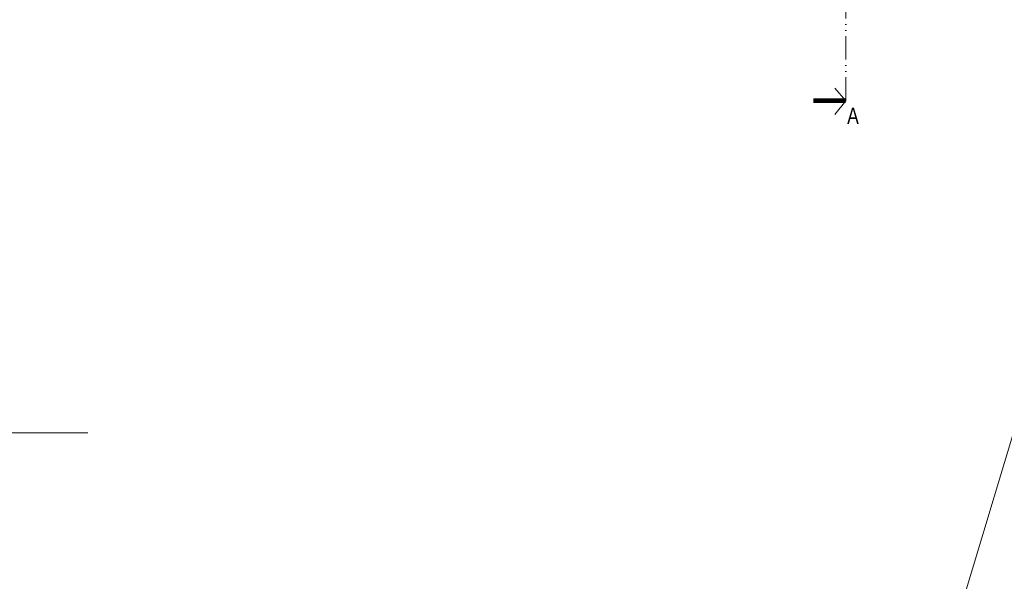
# Model space of a CAD drawing. Header units: millimetres. Extents: x 284606 to 628701, y -213781 to -93475.
# Tile 35 of 102: x 297430 to 298944, y -105944 to -105080. Entities that reach past the tile are written whole.
import ezdxf

# ---------------------------------------------------------------- set-up
doc = ezdxf.new("R2010")
doc.units = ezdxf.units.MM
doc.linetypes.add('ACAD_ISO12W100', pattern=[21, 12, -3, 0, -3, 0, -3])
for name, color, linetype, lineweight in [('!STR_Ocieplenie 0.05', 1, 'Continuous', 5), ('!STR_Opisy 0.09', 8, 'Continuous', 9), ('EKO Opisy 0.09', 8, 'Continuous', 9), ('EKO przekroje', 82, 'Continuous', 13)]:
    doc.layers.add(name, color=color, linetype=linetype, lineweight=lineweight)
doc.styles.add('1_50', font='txt', dxfattribs={"width": 0.8})

# ---------------------------------------------------------------- blocks, each defined once
blk = doc.blocks.new('przekroj')
at = {"layer": 'EKO przekroje', "color": 8, "const_width": 7}
blk.add_lwpolyline([(7038.9, 3119.8), (7088.9, 3119.8)], dxfattribs=at)
blk = doc.blocks.new('przekroje')
at = {"layer": 'EKO przekroje'}
blk.add_blockref('przekroj', (-7038.9, -3119.8), dxfattribs=at)

msp = doc.modelspace()

# ---------------------------------------------------------------- linework, layer by layer
at = {"layer": '!STR_Ocieplenie 0.05', "color": 253, "ltscale": 1.5, "true_color": 0x999999}
msp.add_line((297065.7, -112005.4), (300600.4, -100256.8), dxfattribs=at)
at = {"layer": '!STR_Opisy 0.09', "color": 8, "ltscale": 1.5}
msp.add_lwpolyline([(296105.2, -105715.7), (297534.7, -105715.7)], dxfattribs=at)
at = {"layer": 'EKO Opisy 0.09', "color": 8, "linetype": 'ACAD_ISO12W100', "ltscale": 3}
for points in [[(298700.5, -105205.1), (298700.5, -104272.8), (298765.5, -104272.8), (298765.5, -103455.6)], [(298683.5, -105185.7), (298700.5, -105205.1), (298683.5, -105226.2)], [(298683.5, -105185.7), (298700.5, -105205.1), (298683.5, -105226.2)], [(298683.5, -105185.7), (298700.5, -105205.1), (298683.5, -105226.2)]]:
    msp.add_lwpolyline(points, dxfattribs=at)

# ---------------------------------------------------------------- block references
at = {"layer": 'EKO Opisy 0.09', "color": 8, "rotation": 180}
msp.add_blockref('przekroje', (298700.5, -105205.1), dxfattribs=at)
msp.add_blockref('przekroje', (298700.5, -105205.1), dxfattribs=at)
msp.add_blockref('przekroje', (298700.5, -105205.1), dxfattribs=at)

# ---------------------------------------------------------------- texts
at = {"layer": 'EKO Opisy 0.09', "color": 8, "insert": (298720.5, -105240.6), "char_height": 25, "attachment_point": 9, "style": '1_50'}
msp.add_mtext_dynamic_manual_height_columns('A', width=119.514, gutter_width=12.5, heights=[0], dxfattribs=at)

doc.saveas('drawing.dxf')
